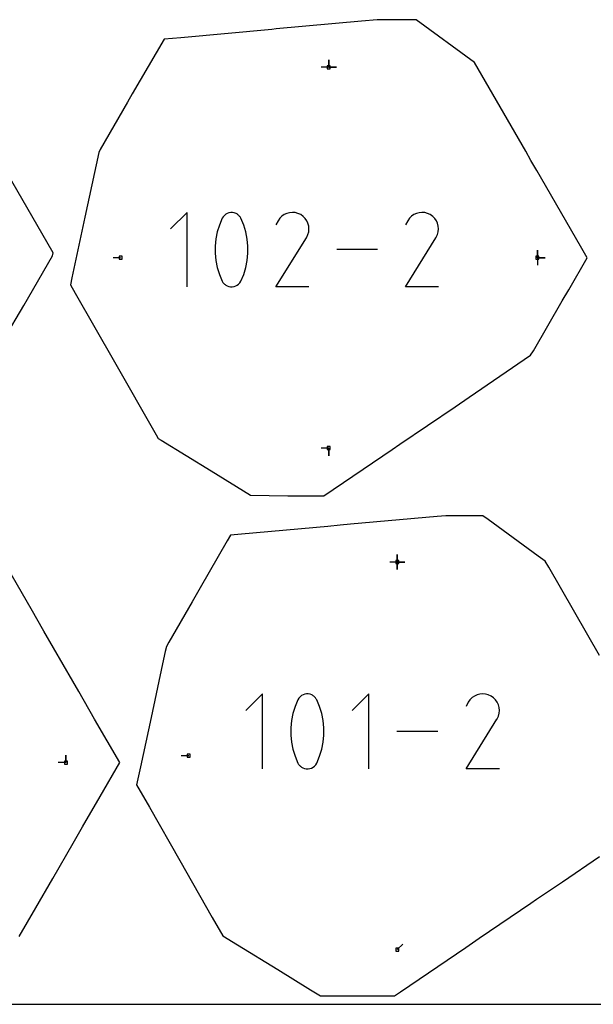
# Model space of a CAD drawing. Extents: x 0 to 600, y 0 to 900.
# Tile 5 of 55: x 406 to 514, y 0 to 186. Entities that reach past the tile are written whole.
import ezdxf

# ---------------------------------------------------------------- set-up
doc = ezdxf.new("R2010")
doc.units = 0

msp = doc.modelspace()

# ---------------------------------------------------------------- linework, layer by layer
at = {"layer": 'annotation', "color": 1}
for p, q in [((464.049899, 176.62565), (462.621149, 176.62565)), ((464.049899, 176.62565), (464.049899, 178.0544)), ((464.049899, 176.62565), (464.049899, 178.0544)), ((464.049899, 178.0544), (464.049899, 176.62565)), ((464.049899, 176.62565), (464.049899, 178.0544)), ((464.049899, 178.0544), (464.049899, 176.62565)), ((464.049899, 176.62565), (465.478649, 176.62565)), ((464.049899, 176.62565), (465.478649, 176.62565)), ((465.478649, 176.62565), (464.049899, 176.62565)), ((437.339648, 149.270624), (434.219632, 146.149729)), ((437.339648, 135.236275), (437.339648, 149.270624)), ((444.355045, 148.717336), (444.129264, 148.4606)), ((444.617965, 148.927053), (444.355045, 148.717336)), ((444.910548, 149.087266), (444.617965, 148.927053)), ((445.225318, 149.19549), (444.910548, 149.087266)), ((445.554801, 149.249241), (445.225318, 149.19549)), ((445.89152, 149.246034), (445.554801, 149.249241)), ((446.228, 149.183385), (445.89152, 149.246034)), ((446.556766, 149.05881), (446.228, 149.183385)), ((446.682622, 148.992673), (446.556766, 149.05881)), ((446.556766, 149.05881), (446.556766, 149.05881)), ((446.803394, 148.916706), (446.682622, 148.992673)), ((446.918494, 148.831511), (446.803394, 148.916706)), ((447.027335, 148.737689), (446.918494, 148.831511)), ((447.129331, 148.63584), (447.027335, 148.737689)), ((447.223894, 148.526567), (447.129331, 148.63584)), ((447.310439, 148.41047), (447.223894, 148.526567)), ((455.203967, 148.555043), (454.814308, 148.1706)), ((455.646657, 148.860311), (455.203967, 148.555043)), ((456.130529, 149.083326), (455.646657, 148.860311)), ((456.64373, 149.221009), (456.130529, 149.083326)), ((457.17441, 149.270282), (456.64373, 149.221009)), ((457.710719, 149.228067), (457.17441, 149.270282)), ((458.240806, 149.091284), (457.710719, 149.228067)), ((458.752819, 148.856855), (458.240806, 149.091284)), ((459.21076, 148.531673), (458.752819, 148.856855)), ((458.752819, 148.856855), (458.752819, 148.856855)), ((459.593649, 148.141456), (459.21076, 148.531673)), ((479.638581, 148.555043), (479.248922, 148.1706)), ((480.081271, 148.860311), (479.638581, 148.555043)), ((480.565143, 149.083326), (480.081271, 148.860311)), ((481.078344, 149.221009), (480.565143, 149.083326)), ((481.609024, 149.270282), (481.078344, 149.221009)), ((482.145333, 149.228067), (481.609024, 149.270282)), ((482.67542, 149.091284), (482.145333, 149.228067)), ((483.187433, 148.856855), (482.67542, 149.091284)), ((483.645374, 148.531673), (483.187433, 148.856855)), ((483.187433, 148.856855), (483.187433, 148.856855)), ((484.028263, 148.141456), (483.645374, 148.531673)), ((443.410118, 146.894213), (443.006633, 145.592406)), ((443.948098, 148.15933), (443.410118, 146.894213)), ((444.129264, 148.4606), (443.948098, 148.15933)), ((443.948098, 148.15933), (443.948098, 148.15933)), ((447.388379, 148.28815), (447.310439, 148.41047)), ((447.457125, 148.16021), (447.388379, 148.28815)), ((447.997713, 146.892485), (447.457125, 148.16021)), ((447.457125, 148.16021), (447.457125, 148.16021)), ((448.403154, 145.588722), (447.997713, 146.892485)), ((454.489531, 147.710062), (454.080277, 146.924998)), ((454.814308, 148.1706), (454.489531, 147.710062)), ((459.89808, 147.698165), (459.593649, 148.141456)), ((460.120649, 147.213757), (459.89808, 147.698165)), ((460.257953, 146.700194), (460.120649, 147.213757)), ((460.306585, 146.169434), (460.257953, 146.700194)), ((478.924145, 147.710062), (478.514891, 146.924998)), ((479.248922, 148.1706), (478.924145, 147.710062)), ((484.332694, 147.698165), (484.028263, 148.141456)), ((484.555263, 147.213757), (484.332694, 147.698165)), ((484.692567, 146.700194), (484.555263, 147.213757)), ((484.741199, 146.169434), (484.692567, 146.700194)), ((443.006633, 145.592406), (442.737643, 144.264289)), ((448.673448, 144.259302), (448.403154, 145.588722)), ((459.88641, 144.593567), (460.124218, 145.104161)), ((460.124218, 145.104161), (460.263142, 145.633436)), ((460.263142, 145.633436), (460.306585, 146.169434)), ((484.321024, 144.593567), (484.558832, 145.104161)), ((484.558832, 145.104161), (484.697756, 145.633436)), ((484.697756, 145.633436), (484.741199, 146.169434)), ((442.737643, 144.264289), (442.603148, 142.920244)), ((442.603148, 142.920244), (442.603148, 141.57065)), ((448.808594, 142.914605), (448.673448, 144.259302)), ((448.808594, 141.565011), (448.808594, 142.914605)), ((454.071476, 135.236161), (459.830963, 144.508196)), ((459.830963, 144.508196), (459.837848, 144.516716)), ((459.830963, 144.508196), (459.830963, 144.508196)), ((459.837848, 144.516716), (459.844451, 144.525308)), ((459.844451, 144.525308), (459.850814, 144.534045)), ((459.850814, 144.534045), (459.856983, 144.543)), ((459.856983, 144.543), (459.862998, 144.552244)), ((459.862998, 144.552244), (459.868906, 144.56185)), ((459.868906, 144.56185), (459.874748, 144.571892)), ((459.874748, 144.571892), (459.880568, 144.58244)), ((459.880568, 144.58244), (459.88641, 144.593567)), ((459.88641, 144.593567), (459.88641, 144.593567)), ((478.50609, 135.236161), (484.265577, 144.508196)), ((484.265577, 144.508196), (484.272462, 144.516716)), ((484.265577, 144.508196), (484.265577, 144.508196)), ((484.272462, 144.516716), (484.279065, 144.525308)), ((484.279065, 144.525308), (484.285428, 144.534045)), ((484.285428, 144.534045), (484.291596, 144.543)), ((484.291596, 144.543), (484.297612, 144.552244)), ((484.297612, 144.552244), (484.30352, 144.56185)), ((484.30352, 144.56185), (484.309362, 144.571892)), ((484.309362, 144.571892), (484.315182, 144.58244)), ((484.315182, 144.58244), (484.321024, 144.593567)), ((484.321024, 144.593567), (484.321024, 144.593567)), ((442.603148, 141.57065), (442.737643, 140.225888)), ((448.673448, 140.2209), (448.808594, 141.565011)), ((473.243469, 142.25345), (465.569727, 142.25345)), ((503.39905, 140.730629), (503.39905, 142.159379)), ((503.39905, 140.730629), (503.39905, 142.159379)), ((503.39905, 142.159379), (503.39905, 140.730629)), ((503.39905, 140.730629), (503.39905, 142.159379)), ((503.39905, 142.159379), (503.39905, 140.730629)), ((424.796362, 140.730629), (423.367612, 140.730629)), ((442.737643, 140.225888), (443.006633, 138.896337)), ((448.403154, 138.892654), (448.673448, 140.2209)), ((503.39905, 140.730629), (503.399049, 139.301879)), ((503.39905, 140.730629), (504.8278, 140.730629)), ((503.39905, 140.730629), (504.8278, 140.730629)), ((504.8278, 140.730629), (503.39905, 140.730629)), ((443.006633, 138.896337), (443.410118, 137.592379)), ((443.410118, 137.592379), (443.948098, 136.324393)), ((447.457125, 136.325273), (447.997713, 137.590651)), ((447.997713, 137.590651), (448.403154, 138.892654)), ((443.948098, 136.324393), (443.948098, 136.324393)), ((443.948098, 136.324393), (444.016595, 136.196707)), ((444.016595, 136.196707), (444.093958, 136.074997)), ((444.093958, 136.074997), (444.179862, 135.959633)), ((444.179862, 135.959633), (444.27398, 135.850984)), ((444.27398, 135.850984), (444.375987, 135.749419)), ((444.375987, 135.749419), (444.485556, 135.655308)), ((444.485556, 135.655308), (444.602362, 135.569021)), ((444.602362, 135.569021), (444.726078, 135.490926)), ((444.726078, 135.490926), (444.856379, 135.421393)), ((446.495081, 135.400573), (446.787356, 135.560712)), ((446.787356, 135.560712), (447.050164, 135.769855)), ((447.050164, 135.769855), (447.275941, 136.025532)), ((447.275941, 136.025532), (447.457125, 136.325273)), ((447.457125, 136.325273), (447.457125, 136.325273)), ((444.856379, 135.421393), (444.856379, 135.421393)), ((444.856379, 135.421393), (445.182555, 135.29946)), ((445.182555, 135.29946), (445.517075, 135.238881)), ((445.517075, 135.238881), (445.852378, 135.237187)), ((445.852378, 135.237187), (446.180901, 135.291908)), ((446.180901, 135.291908), (446.495081, 135.400573)), ((460.304466, 135.236161), (454.071476, 135.236161)), ((484.73908, 135.236161), (478.50609, 135.236161)), ((464.049899, 104.8356), (462.621149, 104.8356)), ((464.049899, 104.8356), (464.049899, 103.40685)), ((464.049899, 104.8356), (464.049899, 103.40685)), ((464.049899, 103.40685), (464.049899, 104.8356)), ((476.972497, 83.362256), (476.972497, 84.791006)), ((476.972497, 83.362256), (476.972497, 84.791006)), ((476.972497, 84.791006), (476.972497, 83.362256)), ((476.972497, 83.362256), (476.972497, 84.791006)), ((476.972497, 84.791006), (476.972497, 83.362256)), ((476.972497, 83.362256), (476.972497, 84.791006)), ((476.972497, 84.791006), (476.972497, 83.362256)), ((476.972497, 83.362256), (475.543747, 83.362256)), ((476.972497, 83.362256), (478.401247, 83.362256)), ((476.972497, 83.362256), (478.401247, 83.362256)), ((478.401247, 83.362256), (476.972497, 83.362256)), ((476.972497, 83.362256), (476.972497, 81.933506)), ((476.972497, 83.362256), (478.401247, 83.362256)), ((478.401247, 83.362256), (476.972497, 83.362256)), ((476.972497, 83.362256), (476.972497, 81.933506)), ((476.972497, 81.933506), (476.972497, 83.362256)), ((451.564896, 58.526142), (448.419193, 55.379551)), ((451.564896, 44.376244), (451.564896, 58.526142)), ((458.410414, 57.709449), (458.227756, 57.405698)), ((458.638053, 57.968299), (458.410414, 57.709449)), ((458.903138, 58.179742), (458.638053, 57.968299)), ((459.19813, 58.341274), (458.903138, 58.179742)), ((459.515492, 58.450389), (459.19813, 58.341274)), ((459.847687, 58.504583), (459.515492, 58.450389)), ((460.187178, 58.50135), (459.847687, 58.504583)), ((460.526429, 58.438185), (460.187178, 58.50135)), ((460.857901, 58.312583), (460.526429, 58.438185)), ((460.984794, 58.245902), (460.857901, 58.312583)), ((460.857901, 58.312583), (460.857901, 58.312583)), ((461.10656, 58.16931), (460.984794, 58.245902)), ((461.222607, 58.083414), (461.10656, 58.16931)), ((461.332345, 57.988819), (461.222607, 58.083414)), ((461.43518, 57.886132), (461.332345, 57.988819)), ((461.530523, 57.775959), (461.43518, 57.886132)), ((461.61778, 57.658906), (461.530523, 57.775959)), ((461.696361, 57.535579), (461.61778, 57.658906)), ((471.579561, 58.526142), (468.433857, 55.379551)), ((471.579561, 44.376244), (471.579561, 58.526142)), ((491.071347, 57.804669), (490.67848, 57.417061)), ((491.517682, 58.11245), (491.071347, 57.804669)), ((492.005538, 58.337301), (491.517682, 58.11245)), ((492.522964, 58.476118), (492.005538, 58.337301)), ((493.058014, 58.525797), (492.522964, 58.476118)), ((493.598739, 58.483234), (493.058014, 58.525797)), ((494.133189, 58.345325), (493.598739, 58.483234)), ((494.649418, 58.108966), (494.133189, 58.345325)), ((495.11113, 57.781107), (494.649418, 58.108966)), ((494.649418, 58.108966), (494.649418, 58.108966)), ((495.497171, 57.387677), (495.11113, 57.781107)), ((457.685346, 56.130165), (457.278539, 54.81764)), ((458.227756, 57.405698), (457.685346, 56.130165)), ((458.227756, 57.405698), (458.227756, 57.405698)), ((461.765674, 57.406585), (461.696361, 57.535579)), ((462.310712, 56.128423), (461.765674, 57.406585)), ((461.765674, 57.406585), (461.765674, 57.406585)), ((462.719491, 54.813926), (462.310712, 56.128423)), ((490.35103, 56.952732), (489.938405, 56.161204)), ((490.67848, 57.417061), (490.35103, 56.952732)), ((495.804108, 56.940736), (495.497171, 57.387677)), ((496.02851, 56.45234), (495.804108, 56.940736)), ((496.166944, 55.934548), (496.02851, 56.45234)), ((496.215977, 55.399418), (496.166944, 55.934548)), ((457.278539, 54.81764), (457.007335, 53.478589)), ((462.99201, 53.47356), (462.719491, 54.813926)), ((495.792343, 53.810578), (496.032108, 54.325375)), ((496.032108, 54.325375), (496.172176, 54.859008)), ((496.172176, 54.859008), (496.215977, 55.399418)), ((457.007335, 53.478589), (456.871733, 52.123477)), ((456.871733, 52.123477), (456.871733, 50.762772)), ((463.12827, 52.117792), (462.99201, 53.47356)), ((463.12827, 50.757086), (463.12827, 52.117792)), ((489.929532, 44.376129), (495.736439, 53.724503)), ((495.736439, 53.724503), (495.743381, 53.733093)), ((495.736439, 53.724503), (495.736439, 53.724503)), ((495.743381, 53.733093), (495.750038, 53.741756)), ((495.750038, 53.741756), (495.756454, 53.750566)), ((495.756454, 53.750566), (495.762673, 53.759594)), ((495.762673, 53.759594), (495.768738, 53.768914)), ((495.768738, 53.768914), (495.774694, 53.7786)), ((495.774694, 53.7786), (495.780584, 53.788723)), ((495.780584, 53.788723), (495.786452, 53.799358)), ((495.786452, 53.799358), (495.792343, 53.810578)), ((495.792343, 53.810578), (495.792343, 53.810578)), ((456.871733, 50.762772), (457.007335, 49.406938)), ((462.99201, 49.401909), (463.12827, 50.757086)), ((484.623583, 51.451193), (476.88666, 51.451193)), ((457.007335, 49.406938), (457.278539, 48.06644)), ((462.719491, 48.062727), (462.99201, 49.401909)), ((414.466729, 45.56549), (414.466729, 46.994239)), ((414.466729, 45.56549), (414.466729, 46.994239)), ((414.466729, 46.994239), (414.466729, 45.56549)), ((437.623346, 46.845106), (436.194596, 46.845106)), ((457.278539, 48.06644), (457.685346, 46.751746)), ((457.685346, 46.751746), (458.227756, 45.473321)), ((461.765674, 45.474208), (462.310712, 46.750004)), ((462.310712, 46.750004), (462.719491, 48.062727)), ((414.466729, 45.56549), (413.037979, 45.56549)), ((458.227756, 45.473321), (458.227756, 45.473321)), ((458.227756, 45.473321), (458.296817, 45.344584)), ((458.296817, 45.344584), (458.374817, 45.221872)), ((458.374817, 45.221872), (458.461428, 45.105558)), ((458.461428, 45.105558), (458.556321, 44.996014)), ((458.556321, 44.996014), (458.659168, 44.893613)), ((458.659168, 44.893613), (458.769639, 44.798727)), ((458.769639, 44.798727), (458.887406, 44.711729)), ((458.887406, 44.711729), (459.012141, 44.632991)), ((459.012141, 44.632991), (459.143515, 44.562886)), ((459.143515, 44.562886), (459.143515, 44.562886)), ((459.143515, 44.562886), (459.472376, 44.439949)), ((460.795709, 44.541895), (461.09039, 44.703352)), ((461.09039, 44.703352), (461.355361, 44.914217)), ((461.355361, 44.914217), (461.582997, 45.171999)), ((461.582997, 45.171999), (461.765674, 45.474208)), ((461.765674, 45.474208), (461.765674, 45.474208)), ((459.472376, 44.439949), (459.809651, 44.378872)), ((459.809651, 44.378872), (460.147714, 44.377164)), ((460.147714, 44.377164), (460.478942, 44.432335)), ((460.478942, 44.432335), (460.795709, 44.541895)), ((496.21384, 44.376129), (489.929532, 44.376129)), ((476.972497, 10.327965), (477.982776, 11.338244))]:
    msp.add_line(p, q, dxfattribs=at)
at = {"layer": 'boundary', "color": 5}
for p, q in [((473.160514, 185.599384), (470.199556, 185.328034)), ((476.757289, 185.59938), (473.160514, 185.599384)), ((453.313181, 183.78052), (436.121571, 182.205121)), ((454.121564, 183.8546), (453.313181, 183.78052)), ((470.199556, 185.328034), (454.121564, 183.8546)), ((480.546731, 185.575857), (476.757289, 185.59938)), ((491.540591, 177.51048), (480.546731, 185.575857)), ((432.986205, 181.917803), (426.97389, 171.593054)), ((436.121571, 182.205121), (432.986205, 181.917803)), ((501.180835, 160.812984), (491.540591, 177.51048)), ((426.97389, 171.593054), (426.095597, 170.071767)), ((426.095597, 170.071767), (420.918611, 161.105045)), ((420.688696, 160.5625), (418.069037, 148.396145)), ((420.918611, 161.105045), (420.688696, 160.5625)), ((502.179024, 159.084083), (501.180835, 160.812984)), ((412.057316, 141.667811), (402.38445, 158.421624)), ((503.279602, 157.177825), (502.179024, 159.084083)), ((511.504569, 142.931827), (503.279602, 157.177825)), ((418.069037, 148.396145), (415.606409, 136.959251)), ((512.775408, 140.730738), (511.504569, 142.931827)), ((406.510687, 131.742297), (411.912848, 141.098628)), ((411.912848, 141.098628), (412.057316, 141.667811)), ((509.290154, 134.6948), (512.775408, 140.730738)), ((415.606409, 136.959251), (415.324391, 135.649507)), ((415.324391, 135.649507), (416.242772, 134.0431)), ((416.242772, 134.0431), (423.624818, 121.130703)), ((508.085144, 132.607769), (509.290154, 134.6948)), ((502.630232, 123.158744), (508.085144, 132.607769)), ((402.857616, 125.414431), (406.510687, 131.742297)), ((502.111717, 122.335811), (502.630232, 123.158744)), ((423.624818, 121.130703), (431.500768, 107.353938)), ((490.515731, 114.454607), (502.111717, 122.335811)), ((487.856636, 112.647352), (490.515731, 114.454607)), ((477.477354, 105.593065), (487.856636, 112.647352)), ((431.500768, 107.353938), (431.888866, 106.675072)), ((431.888866, 106.675072), (432.442895, 106.334068)), ((432.442895, 106.334068), (441.861251, 100.537598)), ((463.087378, 95.861844), (476.018578, 104.601639)), ((476.018578, 104.601639), (477.477354, 105.593065)), ((441.861251, 100.537598), (449.296872, 95.959903)), ((449.296872, 95.959903), (456.309432, 95.861869)), ((456.309432, 95.861869), (463.087378, 95.861844)), ((484.506723, 91.982858), (468.152681, 90.484127)), ((486.152625, 92.102691), (484.506723, 91.982858)), ((489.264042, 92.102687), (486.152625, 92.102691)), ((489.861592, 92.10269), (489.264042, 92.102687)), ((493.122459, 92.102712), (489.861592, 92.10269)), ((494.102232, 91.388249), (493.122459, 92.102712)), ((503.55334, 84.496664), (494.102232, 91.388249)), ((463.883758, 90.092922), (447.575659, 88.598486)), ((466.181031, 90.303443), (463.883758, 90.092922)), ((468.152681, 90.484127), (466.181031, 90.303443)), ((407.892293, 74.543939), (400.3679, 87.576602)), ((444.909501, 87.333524), (439.810599, 78.502036)), ((445.53167, 88.411167), (444.909501, 87.333524)), ((447.575659, 88.598486), (445.53167, 88.411167)), ((504.865781, 83.539689), (503.55334, 84.496664)), ((505.529246, 82.390532), (504.865781, 83.539689)), ((515.132252, 65.757552), (505.529246, 82.390532)), ((439.810599, 78.502036), (438.288409, 75.865458)), ((410.312066, 70.352773), (407.892293, 74.543939)), ((438.288409, 75.865458), (433.894191, 68.254518)), ((415.75317, 60.92848), (410.312066, 70.352773)), ((433.412914, 67.420939), (433.214929, 66.50141)), ((433.894191, 68.254518), (433.412914, 67.420939)), ((433.214929, 66.50141), (432.716975, 64.188816)), ((432.716975, 64.188816), (430.531309, 54.038033)), ((416.901985, 58.938633), (415.75317, 60.92848)), ((419.888662, 53.7656), (416.901985, 58.938633)), ((430.531309, 54.038033), (428.53769, 44.779299)), ((424.62301, 45.56549), (419.888662, 53.7656)), ((420.934286, 39.176685), (424.62301, 45.56549)), ((428.53769, 44.779299), (427.79801, 41.344095)), ((427.79801, 41.344095), (430.206747, 37.130801)), ((417.617557, 33.432086), (420.934286, 39.176685)), ((430.206747, 37.130801), (435.947046, 27.090087)), ((415.861374, 30.390182), (417.617557, 33.432086)), ((412.017862, 23.732731), (415.861374, 30.390182)), ((508.102408, 23.116592), (515.095928, 27.86973)), ((435.947046, 27.090087), (442.071406, 16.377237)), ((408.800186, 18.159542), (412.017862, 23.732731)), ((503.224327, 19.801208), (508.102408, 23.116592)), ((492.434183, 12.467679), (502.141163, 19.065035)), ((502.141163, 19.065035), (503.224327, 19.801208)), ((405.680546, 12.756171), (408.800186, 18.159542)), ((442.071406, 16.377237), (444.0441, 12.926574)), ((444.0441, 12.926574), (446.860227, 11.193255)), ((446.860227, 11.193255), (454.43541, 6.531153)), ((489.876945, 10.729653), (492.434183, 12.467679)), ((477.587696, 2.377296), (489.876945, 10.729653)), ((454.43541, 6.531153), (460.609633, 2.730031)), ((460.609633, 2.730031), (462.46559, 1.587529)), ((476.425652, 1.587501), (477.587696, 2.377296)), ((462.46559, 1.587529), (464.595298, 1.587512)), ((464.595298, 1.587512), (469.472352, 1.587518)), ((469.472352, 1.587518), (474.345518, 1.5875)), ((474.345518, 1.5875), (476.425652, 1.587501))]:
    msp.add_line(p, q, dxfattribs=at)
at = {"layer": 'frame', "color": 5}
msp.add_line((0, 0), (600, 0), dxfattribs=at)
at = {"layer": 'hole', "color": 5}
for p, q in [((464.335649, 176.9114), (463.764149, 176.9114)), ((463.764149, 176.9114), (463.764149, 176.3399)), ((463.764149, 176.3399), (464.335649, 176.3399)), ((464.335649, 176.3399), (464.335649, 176.9114)), ((425.082112, 141.016379), (424.510612, 141.016379)), ((424.510612, 141.016379), (424.510612, 140.444879)), ((424.510612, 140.444879), (425.082112, 140.444879)), ((425.082112, 140.444879), (425.082112, 141.016379)), ((503.6848, 141.016379), (503.1133, 141.016379)), ((503.1133, 141.016379), (503.1133, 140.444879)), ((503.1133, 140.444879), (503.6848, 140.444879)), ((503.6848, 140.444879), (503.6848, 141.016379)), ((464.335649, 105.12135), (463.764149, 105.12135)), ((463.764149, 105.12135), (463.764149, 104.54985)), ((463.764149, 104.54985), (464.335649, 104.54985)), ((464.335649, 104.54985), (464.335649, 105.12135)), ((477.258247, 83.648006), (476.686747, 83.648006)), ((476.686747, 83.648006), (476.686747, 83.076506)), ((477.258247, 83.076506), (477.258247, 83.648006)), ((476.686747, 83.076506), (477.258247, 83.076506)), ((437.909096, 47.130856), (437.337596, 47.130856)), ((437.337596, 47.130856), (437.337596, 46.559356)), ((437.337596, 46.559356), (437.909096, 46.559356)), ((437.909096, 46.559356), (437.909096, 47.130856)), ((414.752479, 45.85124), (414.180979, 45.85124)), ((414.180979, 45.85124), (414.180979, 45.27974)), ((414.180979, 45.27974), (414.752479, 45.27974)), ((414.752479, 45.27974), (414.752479, 45.85124)), ((477.258247, 10.613715), (476.686747, 10.613715)), ((476.686747, 10.613715), (476.686747, 10.042215)), ((476.686747, 10.042215), (477.258247, 10.042215)), ((477.258247, 10.042215), (477.258247, 10.613715))]:
    msp.add_line(p, q, dxfattribs=at)

doc.saveas('drawing.dxf')
